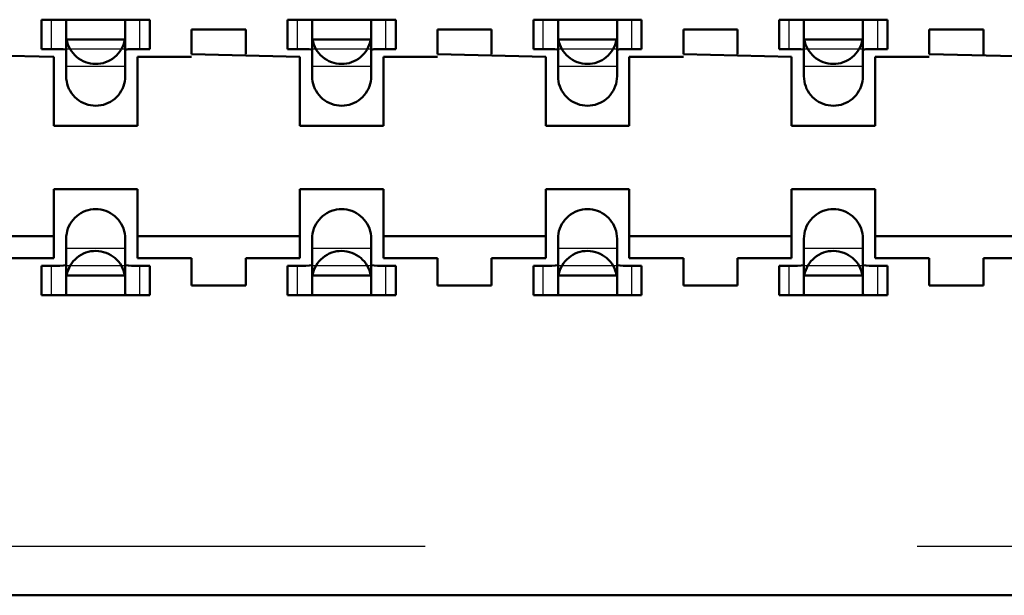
# Model space of a CAD drawing. Header units: inches. Extents: x -1.57 to 1.57, y -0.29 to 0.29.
# Tile 3 of 45: x -1.09 to -0.89, y -0.29 to -0.17. Entities that reach past the tile are written whole.
import ezdxf

# ---------------------------------------------------------------- set-up
doc = ezdxf.new("R2010")
doc.units = ezdxf.units.IN
doc.header["$MEASUREMENT"] = 0
doc.linetypes.add('Dashed', pattern=[2, 1, -1])
for name, color, linetype, lineweight in [('AM_0', 7, 'Continuous', 50), ('AM_4', 3, 'Continuous', 25), ('AM_9', 6, 'Dashed', 25)]:
    doc.layers.add(name, color=color, linetype=linetype, lineweight=lineweight)

# ---------------------------------------------------------------- blocks, each defined once
blk = doc.blocks.new('3_SEAM_50_03_5_L_10_1_A_K_TR_conn_0_in_SEAM_50_03_5_S_10_2_A_K_TR_4')
at = {"layer": 'AM_0', "ltscale": 0.006065}
for p, q in [((-1.064, -0.172), (-1.086, -0.172)), ((-1.086, -0.178), (-1.086, -0.172)), ((-1.081, -0.18349), (-1.081, -0.17215)), ((-1.069, -0.17215), (-1.069, -0.18349)), ((-1.064, -0.178), (-1.064, -0.172)), ((-1.014, -0.172), (-1.036, -0.172)), ((-1.036, -0.178), (-1.036, -0.172)), ((-1.031, -0.18349), (-1.031, -0.17215)), ((-1.019, -0.17215), (-1.019, -0.18349)), ((-1.014, -0.178), (-1.014, -0.172)), ((-0.986, -0.178), (-0.986, -0.172)), ((-0.964, -0.172), (-0.986, -0.172)), ((-0.981, -0.18349), (-0.981, -0.17215)), ((-0.969, -0.17215), (-0.969, -0.18349)), ((-0.964, -0.178), (-0.964, -0.172)), ((-0.914, -0.172), (-0.936, -0.172)), ((-0.936, -0.178), (-0.936, -0.172)), ((-0.931, -0.18349), (-0.931, -0.17215)), ((-0.919, -0.17215), (-0.919, -0.18349)), ((-0.914, -0.178), (-0.914, -0.172)), ((-1.06908, -0.176), (-1.08092, -0.176)), ((-1.01908, -0.176), (-1.03092, -0.176)), ((-0.96908, -0.176), (-0.98092, -0.176)), ((-0.91908, -0.176), (-0.93092, -0.176)), ((-1.086, -0.178), (-1.08228, -0.178)), ((-1.06772, -0.178), (-1.064, -0.178)), ((-1.036, -0.178), (-1.03228, -0.178)), ((-1.01772, -0.178), (-1.014, -0.178)), ((-0.986, -0.178), (-0.98228, -0.178)), ((-0.96772, -0.178), (-0.964, -0.178)), ((-0.936, -0.178), (-0.93228, -0.178)), ((-0.91772, -0.178), (-0.914, -0.178)), ((-1.081, -0.22785), (-1.081, -0.21651)), ((-1.069, -0.21651), (-1.069, -0.22785)), ((-1.031, -0.22785), (-1.031, -0.21651)), ((-1.019, -0.21651), (-1.019, -0.22785)), ((-0.981, -0.22785), (-0.981, -0.21651)), ((-0.969, -0.21651), (-0.969, -0.22785)), ((-0.931, -0.22785), (-0.931, -0.21651)), ((-0.919, -0.21651), (-0.919, -0.22785)), ((-1.08228, -0.222), (-1.086, -0.222)), ((-1.086, -0.228), (-1.086, -0.222)), ((-1.064, -0.222), (-1.06772, -0.222)), ((-1.064, -0.228), (-1.064, -0.222)), ((-1.03228, -0.222), (-1.036, -0.222)), ((-1.036, -0.228), (-1.036, -0.222)), ((-1.014, -0.222), (-1.01772, -0.222)), ((-1.014, -0.228), (-1.014, -0.222)), ((-0.98228, -0.222), (-0.986, -0.222)), ((-0.986, -0.228), (-0.986, -0.222)), ((-0.964, -0.222), (-0.96772, -0.222)), ((-0.964, -0.228), (-0.964, -0.222)), ((-0.93228, -0.222), (-0.936, -0.222)), ((-0.936, -0.228), (-0.936, -0.222)), ((-0.914, -0.222), (-0.91772, -0.222)), ((-0.914, -0.228), (-0.914, -0.222)), ((-1.06908, -0.224), (-1.08092, -0.224)), ((-1.01908, -0.224), (-1.03092, -0.224)), ((-0.96908, -0.224), (-0.98092, -0.224)), ((-0.91908, -0.224), (-0.93092, -0.224)), ((-1.086, -0.228), (-1.064, -0.228)), ((-1.036, -0.228), (-1.014, -0.228)), ((-0.986, -0.228), (-0.964, -0.228)), ((-0.936, -0.228), (-0.914, -0.228))]:
    blk.add_line(p, q, dxfattribs=at)
for points in [[(-1.081, -0.17215), (-1.08117, -0.17205), (-1.08165, -0.17201), (-1.08211, -0.172)], [(-1.06789, -0.172), (-1.06855, -0.17202), (-1.06893, -0.17208), (-1.069, -0.17215)], [(-1.031, -0.17215), (-1.03117, -0.17205), (-1.03165, -0.17201), (-1.03211, -0.172)], [(-1.01789, -0.172), (-1.01855, -0.17202), (-1.01893, -0.17208), (-1.019, -0.17215)], [(-0.981, -0.17215), (-0.98117, -0.17205), (-0.98165, -0.17201), (-0.98211, -0.172)], [(-0.96789, -0.172), (-0.96855, -0.17202), (-0.96893, -0.17208), (-0.969, -0.17215)], [(-0.931, -0.17215), (-0.93117, -0.17205), (-0.93165, -0.17201), (-0.93211, -0.172)], [(-0.91789, -0.172), (-0.91855, -0.17202), (-0.91893, -0.17208), (-0.919, -0.17215)], [(-1.08092, -0.176), (-1.08081, -0.17651), (-1.08065, -0.17701), (-1.08046, -0.1775), (-1.08022, -0.17796), (-1.07994, -0.17841), (-1.07962, -0.17882), (-1.07927, -0.17921), (-1.07889, -0.17957), (-1.07848, -0.17989), (-1.07804, -0.18017), (-1.07757, -0.18042), (-1.07709, -0.18062), (-1.07659, -0.18078), (-1.07608, -0.1809), (-1.07557, -0.18097), (-1.07504, -0.181), (-1.07452, -0.18098), (-1.074, -0.18092), (-1.07349, -0.18081), (-1.07299, -0.18065), (-1.0725, -0.18046), (-1.07204, -0.18022), (-1.07159, -0.17994), (-1.07118, -0.17962), (-1.07079, -0.17927), (-1.07043, -0.17889), (-1.07011, -0.17848), (-1.06983, -0.17804), (-1.06958, -0.17757), (-1.06938, -0.17709), (-1.06922, -0.17659), (-1.0691, -0.17608), (-1.06908, -0.176)], [(-1.03092, -0.176), (-1.03081, -0.17651), (-1.03065, -0.17701), (-1.03046, -0.1775), (-1.03022, -0.17796), (-1.02994, -0.17841), (-1.02962, -0.17882), (-1.02927, -0.17921), (-1.02889, -0.17957), (-1.02848, -0.17989), (-1.02804, -0.18017), (-1.02757, -0.18042), (-1.02709, -0.18062), (-1.02659, -0.18078), (-1.02608, -0.1809), (-1.02557, -0.18097), (-1.02504, -0.181), (-1.02452, -0.18098), (-1.024, -0.18092), (-1.02349, -0.18081), (-1.02299, -0.18065), (-1.0225, -0.18046), (-1.02204, -0.18022), (-1.02159, -0.17994), (-1.02118, -0.17962), (-1.02079, -0.17927), (-1.02043, -0.17889), (-1.02011, -0.17848), (-1.01983, -0.17804), (-1.01958, -0.17757), (-1.01938, -0.17709), (-1.01922, -0.17659), (-1.0191, -0.17608), (-1.01908, -0.176)], [(-0.98092, -0.176), (-0.98081, -0.17651), (-0.98065, -0.17701), (-0.98046, -0.1775), (-0.98022, -0.17796), (-0.97994, -0.17841), (-0.97962, -0.17882), (-0.97927, -0.17921), (-0.97889, -0.17957), (-0.97848, -0.17989), (-0.97804, -0.18017), (-0.97757, -0.18042), (-0.97709, -0.18062), (-0.97659, -0.18078), (-0.97608, -0.1809), (-0.97557, -0.18097), (-0.97504, -0.181), (-0.97452, -0.18098), (-0.974, -0.18092), (-0.97349, -0.18081), (-0.97299, -0.18065), (-0.9725, -0.18046), (-0.97204, -0.18022), (-0.97159, -0.17994), (-0.97118, -0.17962), (-0.97079, -0.17927), (-0.97043, -0.17889), (-0.97011, -0.17848), (-0.96983, -0.17804), (-0.96958, -0.17757), (-0.96938, -0.17709), (-0.96922, -0.17659), (-0.9691, -0.17608), (-0.96908, -0.176)], [(-0.93092, -0.176), (-0.93081, -0.17651), (-0.93065, -0.17701), (-0.93046, -0.1775), (-0.93022, -0.17796), (-0.92994, -0.17841), (-0.92962, -0.17882), (-0.92927, -0.17921), (-0.92889, -0.17957), (-0.92848, -0.17989), (-0.92804, -0.18017), (-0.92757, -0.18042), (-0.92709, -0.18062), (-0.92659, -0.18078), (-0.92608, -0.1809), (-0.92557, -0.18097), (-0.92504, -0.181), (-0.92452, -0.18098), (-0.924, -0.18092), (-0.92349, -0.18081), (-0.92299, -0.18065), (-0.9225, -0.18046), (-0.92204, -0.18022), (-0.92159, -0.17994), (-0.92118, -0.17962), (-0.92079, -0.17927), (-0.92043, -0.17889), (-0.92011, -0.17848), (-0.91983, -0.17804), (-0.91958, -0.17757), (-0.91938, -0.17709), (-0.91922, -0.17659), (-0.9191, -0.17608), (-0.91908, -0.176)], [(-1.081, -0.17825), (-1.08116, -0.17809), (-1.08163, -0.17802), (-1.08228, -0.178)], [(-1.06772, -0.178), (-1.06843, -0.17802), (-1.06887, -0.17811), (-1.069, -0.17825)], [(-1.031, -0.17825), (-1.03116, -0.17809), (-1.03163, -0.17802), (-1.03228, -0.178)], [(-1.01772, -0.178), (-1.01843, -0.17802), (-1.01887, -0.17811), (-1.019, -0.17825)], [(-0.981, -0.17825), (-0.98116, -0.17809), (-0.98163, -0.17802), (-0.98228, -0.178)], [(-0.96772, -0.178), (-0.96843, -0.17802), (-0.96887, -0.17811), (-0.969, -0.17825)], [(-0.931, -0.17825), (-0.93116, -0.17809), (-0.93163, -0.17802), (-0.93228, -0.178)], [(-0.91772, -0.178), (-0.91843, -0.17802), (-0.91887, -0.17811), (-0.919, -0.17825)], [(-1.069, -0.18349), (-1.06902, -0.18401), (-1.06909, -0.18453), (-1.0692, -0.18504), (-1.06936, -0.18554), (-1.06956, -0.18602), (-1.0698, -0.18649), (-1.07009, -0.18693), (-1.0704, -0.18734), (-1.07076, -0.18773), (-1.07114, -0.18808), (-1.07156, -0.1884), (-1.072, -0.18868), (-1.07246, -0.18892), (-1.07295, -0.18912), (-1.07345, -0.18928), (-1.07396, -0.18939), (-1.07448, -0.18946), (-1.075, -0.18949), (-1.07552, -0.18946), (-1.07604, -0.18939), (-1.07655, -0.18928), (-1.07705, -0.18912), (-1.07754, -0.18892), (-1.078, -0.18868), (-1.07844, -0.1884), (-1.07886, -0.18808), (-1.07924, -0.18773), (-1.0796, -0.18734), (-1.07991, -0.18693), (-1.0802, -0.18649), (-1.08044, -0.18602), (-1.08064, -0.18554), (-1.0808, -0.18504), (-1.08091, -0.18453), (-1.08098, -0.18401), (-1.081, -0.18349)], [(-1.019, -0.18349), (-1.01902, -0.18401), (-1.01909, -0.18453), (-1.0192, -0.18504), (-1.01936, -0.18554), (-1.01956, -0.18602), (-1.0198, -0.18649), (-1.02009, -0.18693), (-1.0204, -0.18734), (-1.02076, -0.18773), (-1.02114, -0.18808), (-1.02156, -0.1884), (-1.022, -0.18868), (-1.02246, -0.18892), (-1.02295, -0.18912), (-1.02345, -0.18928), (-1.02396, -0.18939), (-1.02448, -0.18946), (-1.025, -0.18949), (-1.02552, -0.18946), (-1.02604, -0.18939), (-1.02655, -0.18928), (-1.02705, -0.18912), (-1.02754, -0.18892), (-1.028, -0.18868), (-1.02844, -0.1884), (-1.02886, -0.18808), (-1.02924, -0.18773), (-1.0296, -0.18734), (-1.02991, -0.18693), (-1.0302, -0.18649), (-1.03044, -0.18602), (-1.03064, -0.18554), (-1.0308, -0.18504), (-1.03091, -0.18453), (-1.03098, -0.18401), (-1.031, -0.18349)], [(-0.969, -0.18349), (-0.96902, -0.18401), (-0.96909, -0.18453), (-0.9692, -0.18504), (-0.96936, -0.18554), (-0.96956, -0.18602), (-0.9698, -0.18649), (-0.97009, -0.18693), (-0.9704, -0.18734), (-0.97076, -0.18773), (-0.97114, -0.18808), (-0.97156, -0.1884), (-0.972, -0.18868), (-0.97246, -0.18892), (-0.97295, -0.18912), (-0.97345, -0.18928), (-0.97396, -0.18939), (-0.97448, -0.18946), (-0.975, -0.18949), (-0.97552, -0.18946), (-0.97604, -0.18939), (-0.97655, -0.18928), (-0.97705, -0.18912), (-0.97754, -0.18892), (-0.978, -0.18868), (-0.97844, -0.1884), (-0.97886, -0.18808), (-0.97924, -0.18773), (-0.9796, -0.18734), (-0.97991, -0.18693), (-0.9802, -0.18649), (-0.98044, -0.18602), (-0.98064, -0.18554), (-0.9808, -0.18504), (-0.98091, -0.18453), (-0.98098, -0.18401), (-0.981, -0.18349)], [(-0.919, -0.18349), (-0.91902, -0.18401), (-0.91909, -0.18453), (-0.9192, -0.18504), (-0.91936, -0.18554), (-0.91956, -0.18602), (-0.9198, -0.18649), (-0.92009, -0.18693), (-0.9204, -0.18734), (-0.92076, -0.18773), (-0.92114, -0.18808), (-0.92156, -0.1884), (-0.922, -0.18868), (-0.92246, -0.18892), (-0.92295, -0.18912), (-0.92345, -0.18928), (-0.92396, -0.18939), (-0.92448, -0.18946), (-0.925, -0.18949), (-0.92552, -0.18946), (-0.92604, -0.18939), (-0.92655, -0.18928), (-0.92705, -0.18912), (-0.92754, -0.18892), (-0.928, -0.18868), (-0.92844, -0.1884), (-0.92886, -0.18808), (-0.92924, -0.18773), (-0.9296, -0.18734), (-0.92991, -0.18693), (-0.9302, -0.18649), (-0.93044, -0.18602), (-0.93064, -0.18554), (-0.9308, -0.18504), (-0.93091, -0.18453), (-0.93098, -0.18401), (-0.931, -0.18349)], [(-1.081, -0.21651), (-1.08098, -0.21599), (-1.08091, -0.21547), (-1.0808, -0.21496), (-1.08064, -0.21446), (-1.08044, -0.21398), (-1.0802, -0.21351), (-1.07991, -0.21307), (-1.0796, -0.21266), (-1.07924, -0.21227), (-1.07886, -0.21192), (-1.07844, -0.2116), (-1.078, -0.21132), (-1.07754, -0.21108), (-1.07705, -0.21088), (-1.07655, -0.21072), (-1.07604, -0.21061), (-1.07552, -0.21054), (-1.075, -0.21051), (-1.07448, -0.21054), (-1.07396, -0.21061), (-1.07345, -0.21072), (-1.07295, -0.21088), (-1.07246, -0.21108), (-1.072, -0.21132), (-1.07156, -0.2116), (-1.07114, -0.21192), (-1.07076, -0.21227), (-1.0704, -0.21266), (-1.07009, -0.21307), (-1.0698, -0.21351), (-1.06956, -0.21398), (-1.06936, -0.21446), (-1.0692, -0.21496), (-1.06909, -0.21547), (-1.06902, -0.21599), (-1.069, -0.21651)], [(-1.031, -0.21651), (-1.03098, -0.21599), (-1.03091, -0.21547), (-1.0308, -0.21496), (-1.03064, -0.21446), (-1.03044, -0.21398), (-1.0302, -0.21351), (-1.02991, -0.21307), (-1.0296, -0.21266), (-1.02924, -0.21227), (-1.02886, -0.21192), (-1.02844, -0.2116), (-1.028, -0.21132), (-1.02754, -0.21108), (-1.02705, -0.21088), (-1.02655, -0.21072), (-1.02604, -0.21061), (-1.02552, -0.21054), (-1.025, -0.21051), (-1.02448, -0.21054), (-1.02396, -0.21061), (-1.02345, -0.21072), (-1.02295, -0.21088), (-1.02246, -0.21108), (-1.022, -0.21132), (-1.02156, -0.2116), (-1.02114, -0.21192), (-1.02076, -0.21227), (-1.0204, -0.21266), (-1.02009, -0.21307), (-1.0198, -0.21351), (-1.01956, -0.21398), (-1.01936, -0.21446), (-1.0192, -0.21496), (-1.01909, -0.21547), (-1.01902, -0.21599), (-1.019, -0.21651)], [(-0.981, -0.21651), (-0.98098, -0.21599), (-0.98091, -0.21547), (-0.9808, -0.21496), (-0.98064, -0.21446), (-0.98044, -0.21398), (-0.9802, -0.21351), (-0.97991, -0.21307), (-0.9796, -0.21266), (-0.97924, -0.21227), (-0.97886, -0.21192), (-0.97844, -0.2116), (-0.978, -0.21132), (-0.97754, -0.21108), (-0.97705, -0.21088), (-0.97655, -0.21072), (-0.97604, -0.21061), (-0.97552, -0.21054), (-0.975, -0.21051), (-0.97448, -0.21054), (-0.97396, -0.21061), (-0.97345, -0.21072), (-0.97295, -0.21088), (-0.97246, -0.21108), (-0.972, -0.21132), (-0.97156, -0.2116), (-0.97114, -0.21192), (-0.97076, -0.21227), (-0.9704, -0.21266), (-0.97009, -0.21307), (-0.9698, -0.21351), (-0.96956, -0.21398), (-0.96936, -0.21446), (-0.9692, -0.21496), (-0.96909, -0.21547), (-0.96902, -0.21599), (-0.969, -0.21651)], [(-0.931, -0.21651), (-0.93098, -0.21599), (-0.93091, -0.21547), (-0.9308, -0.21496), (-0.93064, -0.21446), (-0.93044, -0.21398), (-0.9302, -0.21351), (-0.92991, -0.21307), (-0.9296, -0.21266), (-0.92924, -0.21227), (-0.92886, -0.21192), (-0.92844, -0.2116), (-0.928, -0.21132), (-0.92754, -0.21108), (-0.92705, -0.21088), (-0.92655, -0.21072), (-0.92604, -0.21061), (-0.92552, -0.21054), (-0.925, -0.21051), (-0.92448, -0.21054), (-0.92396, -0.21061), (-0.92345, -0.21072), (-0.92295, -0.21088), (-0.92246, -0.21108), (-0.922, -0.21132), (-0.92156, -0.2116), (-0.92114, -0.21192), (-0.92076, -0.21227), (-0.9204, -0.21266), (-0.92009, -0.21307), (-0.9198, -0.21351), (-0.91956, -0.21398), (-0.91936, -0.21446), (-0.9192, -0.21496), (-0.91909, -0.21547), (-0.91902, -0.21599), (-0.919, -0.21651)], [(-1.06908, -0.224), (-1.06919, -0.22349), (-1.06935, -0.22299), (-1.06954, -0.2225), (-1.06978, -0.22204), (-1.07006, -0.22159), (-1.07038, -0.22118), (-1.07073, -0.22079), (-1.07111, -0.22043), (-1.07152, -0.22011), (-1.07196, -0.21983), (-1.07243, -0.21958), (-1.07291, -0.21938), (-1.07341, -0.21922), (-1.07392, -0.2191), (-1.07443, -0.21903), (-1.07496, -0.219), (-1.07548, -0.21902), (-1.076, -0.21908), (-1.07651, -0.21919), (-1.07701, -0.21935), (-1.0775, -0.21954), (-1.07796, -0.21978), (-1.07841, -0.22006), (-1.07882, -0.22038), (-1.07921, -0.22073), (-1.07957, -0.22111), (-1.07989, -0.22152), (-1.08017, -0.22196), (-1.08042, -0.22243), (-1.08062, -0.22291), (-1.08078, -0.22341), (-1.0809, -0.22392), (-1.08092, -0.224)], [(-1.01908, -0.224), (-1.01919, -0.22349), (-1.01935, -0.22299), (-1.01954, -0.2225), (-1.01978, -0.22204), (-1.02006, -0.22159), (-1.02038, -0.22118), (-1.02073, -0.22079), (-1.02111, -0.22043), (-1.02152, -0.22011), (-1.02196, -0.21983), (-1.02243, -0.21958), (-1.02291, -0.21938), (-1.02341, -0.21922), (-1.02392, -0.2191), (-1.02443, -0.21903), (-1.02496, -0.219), (-1.02548, -0.21902), (-1.026, -0.21908), (-1.02651, -0.21919), (-1.02701, -0.21935), (-1.0275, -0.21954), (-1.02796, -0.21978), (-1.02841, -0.22006), (-1.02882, -0.22038), (-1.02921, -0.22073), (-1.02957, -0.22111), (-1.02989, -0.22152), (-1.03017, -0.22196), (-1.03042, -0.22243), (-1.03062, -0.22291), (-1.03078, -0.22341), (-1.0309, -0.22392), (-1.03092, -0.224)], [(-0.96908, -0.224), (-0.96919, -0.22349), (-0.96935, -0.22299), (-0.96954, -0.2225), (-0.96978, -0.22204), (-0.97006, -0.22159), (-0.97038, -0.22118), (-0.97073, -0.22079), (-0.97111, -0.22043), (-0.97152, -0.22011), (-0.97196, -0.21983), (-0.97243, -0.21958), (-0.97291, -0.21938), (-0.97341, -0.21922), (-0.97392, -0.2191), (-0.97443, -0.21903), (-0.97496, -0.219), (-0.97548, -0.21902), (-0.976, -0.21908), (-0.97651, -0.21919), (-0.97701, -0.21935), (-0.9775, -0.21954), (-0.97796, -0.21978), (-0.97841, -0.22006), (-0.97882, -0.22038), (-0.97921, -0.22073), (-0.97957, -0.22111), (-0.97989, -0.22152), (-0.98017, -0.22196), (-0.98042, -0.22243), (-0.98062, -0.22291), (-0.98078, -0.22341), (-0.9809, -0.22392), (-0.98092, -0.224)], [(-0.91908, -0.224), (-0.91919, -0.22349), (-0.91935, -0.22299), (-0.91954, -0.2225), (-0.91978, -0.22204), (-0.92006, -0.22159), (-0.92038, -0.22118), (-0.92073, -0.22079), (-0.92111, -0.22043), (-0.92152, -0.22011), (-0.92196, -0.21983), (-0.92243, -0.21958), (-0.92291, -0.21938), (-0.92341, -0.21922), (-0.92392, -0.2191), (-0.92443, -0.21903), (-0.92496, -0.219), (-0.92548, -0.21902), (-0.926, -0.21908), (-0.92651, -0.21919), (-0.92701, -0.21935), (-0.9275, -0.21954), (-0.92796, -0.21978), (-0.92841, -0.22006), (-0.92882, -0.22038), (-0.92921, -0.22073), (-0.92957, -0.22111), (-0.92989, -0.22152), (-0.93017, -0.22196), (-0.93042, -0.22243), (-0.93062, -0.22291), (-0.93078, -0.22341), (-0.9309, -0.22392), (-0.93092, -0.224)], [(-1.08228, -0.222), (-1.08157, -0.22198), (-1.08113, -0.22189), (-1.081, -0.22175)], [(-1.069, -0.22175), (-1.06884, -0.22191), (-1.06837, -0.22198), (-1.06772, -0.222)], [(-1.03228, -0.222), (-1.03157, -0.22198), (-1.03113, -0.22189), (-1.031, -0.22175)], [(-1.019, -0.22175), (-1.01884, -0.22191), (-1.01837, -0.22198), (-1.01772, -0.222)], [(-0.98228, -0.222), (-0.98157, -0.22198), (-0.98113, -0.22189), (-0.981, -0.22175)], [(-0.969, -0.22175), (-0.96884, -0.22191), (-0.96837, -0.22198), (-0.96772, -0.222)], [(-0.93228, -0.222), (-0.93157, -0.22198), (-0.93113, -0.22189), (-0.931, -0.22175)], [(-0.919, -0.22175), (-0.91884, -0.22191), (-0.91837, -0.22198), (-0.91772, -0.222)], [(-1.08211, -0.228), (-1.08145, -0.22798), (-1.08107, -0.22792), (-1.081, -0.22785)], [(-1.069, -0.22785), (-1.06883, -0.22795), (-1.06835, -0.22799), (-1.06789, -0.228)], [(-1.03211, -0.228), (-1.03145, -0.22798), (-1.03107, -0.22792), (-1.031, -0.22785)], [(-1.019, -0.22785), (-1.01883, -0.22795), (-1.01835, -0.22799), (-1.01789, -0.228)], [(-0.98211, -0.228), (-0.98145, -0.22798), (-0.98107, -0.22792), (-0.981, -0.22785)], [(-0.969, -0.22785), (-0.96883, -0.22795), (-0.96835, -0.22799), (-0.96789, -0.228)], [(-0.93211, -0.228), (-0.93145, -0.22798), (-0.93107, -0.22792), (-0.931, -0.22785)], [(-0.919, -0.22785), (-0.91883, -0.22795), (-0.91835, -0.22799), (-0.91789, -0.228)]]:
    blk.add_lwpolyline(points, dxfattribs=at)
at = {"layer": 'AM_4', "ltscale": 0.006065}
for p, q in [((-1.084, -0.178), (-1.084, -0.172)), ((-1.066, -0.178), (-1.066, -0.172)), ((-1.034, -0.178), (-1.034, -0.172)), ((-1.016, -0.178), (-1.016, -0.172)), ((-0.984, -0.178), (-0.984, -0.172)), ((-0.966, -0.178), (-0.966, -0.172)), ((-0.934, -0.178), (-0.934, -0.172)), ((-0.916, -0.178), (-0.916, -0.172)), ((-1.084, -0.228), (-1.084, -0.222)), ((-1.066, -0.228), (-1.066, -0.222)), ((-1.034, -0.228), (-1.034, -0.222)), ((-1.016, -0.228), (-1.016, -0.222)), ((-0.984, -0.228), (-0.984, -0.222)), ((-0.966, -0.228), (-0.966, -0.222)), ((-0.934, -0.228), (-0.934, -0.222)), ((-0.916, -0.228), (-0.916, -0.222))]:
    blk.add_line(p, q, dxfattribs=at)
at = {"layer": 'AM_9', "ltscale": 0.006065}
for p, q in [((-1.06772, -0.178), (-1.08228, -0.178)), ((-1.01772, -0.178), (-1.03228, -0.178)), ((-0.96772, -0.178), (-0.98228, -0.178)), ((-0.91772, -0.178), (-0.93228, -0.178)), ((-1.069, -0.18151), (-1.081, -0.18151)), ((-1.019, -0.18151), (-1.031, -0.18151)), ((-0.969, -0.18151), (-0.981, -0.18151)), ((-0.919, -0.18151), (-0.931, -0.18151)), ((-1.069, -0.21849), (-1.081, -0.21849)), ((-1.019, -0.21849), (-1.031, -0.21849)), ((-0.969, -0.21849), (-0.981, -0.21849)), ((-0.919, -0.21849), (-0.931, -0.21849)), ((-1.06772, -0.222), (-1.08228, -0.222)), ((-1.01772, -0.222), (-1.03228, -0.222)), ((-0.96772, -0.222), (-0.98228, -0.222)), ((-0.91772, -0.222), (-0.93228, -0.222)), ((-1.308, -0.279), (1.308, -0.279))]:
    blk.add_line(p, q, dxfattribs=at)
blk = doc.blocks.new('4_SEAM_50_03_5_L_10_1_A_K_TR_body_0_in_SEAM_50_03_5_S_10_2_A_K_TR_4')
at = {"layer": 'AM_0', "ltscale": 0.006206}
for p, q in [((-1.0555, -0.179), (-1.0555, -0.174)), ((-1.0555, -0.174), (-1.0445, -0.174)), ((-1.0445, -0.174), (-1.0445, -0.179)), ((-1.0055, -0.179), (-1.0055, -0.174)), ((-1.0055, -0.174), (-0.9945, -0.174)), ((-0.9945, -0.174), (-0.9945, -0.179)), ((-0.9555, -0.179), (-0.9555, -0.174)), ((-0.9555, -0.174), (-0.9445, -0.174)), ((-0.9445, -0.174), (-0.9445, -0.179)), ((-0.9055, -0.179), (-0.9055, -0.174)), ((-0.9055, -0.174), (-0.8945, -0.174)), ((-0.8945, -0.174), (-0.8945, -0.179)), ((-1.1055, -0.179), (-1.0835, -0.17955)), ((-1.0835, -0.17955), (-1.0835, -0.19355)), ((-1.0665, -0.19355), (-1.0665, -0.17955)), ((-1.0665, -0.17955), (-1.0555, -0.17955)), ((-1.0555, -0.179), (-1.0335, -0.17955)), ((-1.0335, -0.17955), (-1.0335, -0.19355)), ((-1.0165, -0.19355), (-1.0165, -0.17955)), ((-1.0165, -0.17955), (-1.0055, -0.17955)), ((-1.0055, -0.179), (-0.9835, -0.17955)), ((-0.9835, -0.17955), (-0.9835, -0.19355)), ((-0.9665, -0.19355), (-0.9665, -0.17955)), ((-0.9665, -0.17955), (-0.9555, -0.17955)), ((-0.9555, -0.179), (-0.9335, -0.17955)), ((-0.9335, -0.17955), (-0.9335, -0.19355)), ((-0.9165, -0.17955), (-0.9055, -0.17955)), ((-0.9165, -0.19355), (-0.9165, -0.17955)), ((-0.9055, -0.179), (-0.8835, -0.17955)), ((-1.0835, -0.19355), (-1.0665, -0.19355)), ((-1.0335, -0.19355), (-1.0165, -0.19355)), ((-0.9835, -0.19355), (-0.9665, -0.19355)), ((-0.9335, -0.19355), (-0.9165, -0.19355)), ((-1.0835, -0.20645), (-1.0835, -0.22045)), ((-1.0835, -0.20645), (-1.0665, -0.20645)), ((-1.0665, -0.20645), (-1.0665, -0.22045)), ((-1.0335, -0.20645), (-1.0335, -0.22045)), ((-1.0335, -0.20645), (-1.0165, -0.20645)), ((-1.0165, -0.20645), (-1.0165, -0.22045)), ((-0.9835, -0.20645), (-0.9835, -0.22045)), ((-0.9835, -0.20645), (-0.9665, -0.20645)), ((-0.9665, -0.20645), (-0.9665, -0.22045)), ((-0.9335, -0.20645), (-0.9335, -0.22045)), ((-0.9335, -0.20645), (-0.9165, -0.20645)), ((-0.9165, -0.20645), (-0.9165, -0.22045)), ((-1.1165, -0.216), (-1.0835, -0.216)), ((-1.0665, -0.216), (-1.0335, -0.216)), ((-1.0165, -0.216), (-0.9835, -0.216)), ((-0.9665, -0.216), (-0.9335, -0.216)), ((-0.9165, -0.216), (-0.8835, -0.216)), ((-1.0945, -0.22045), (-1.0835, -0.22045)), ((-1.0665, -0.22045), (-1.0555, -0.22045)), ((-1.0555, -0.22045), (-1.0555, -0.226)), ((-1.0445, -0.22045), (-1.0335, -0.22045)), ((-1.0445, -0.226), (-1.0445, -0.22045)), ((-1.0165, -0.22045), (-1.0055, -0.22045)), ((-1.0055, -0.22045), (-1.0055, -0.226)), ((-0.9945, -0.22045), (-0.9835, -0.22045)), ((-0.9945, -0.226), (-0.9945, -0.22045)), ((-0.9665, -0.22045), (-0.9555, -0.22045)), ((-0.9555, -0.22045), (-0.9555, -0.226)), ((-0.9445, -0.22045), (-0.9335, -0.22045)), ((-0.9445, -0.226), (-0.9445, -0.22045)), ((-0.9165, -0.22045), (-0.9055, -0.22045)), ((-0.9055, -0.22045), (-0.9055, -0.226)), ((-0.8945, -0.22045), (-0.8835, -0.22045)), ((-0.8945, -0.226), (-0.8945, -0.22045)), ((-1.0555, -0.226), (-1.0445, -0.226)), ((-1.0055, -0.226), (-0.9945, -0.226)), ((-0.9555, -0.226), (-0.9445, -0.226)), ((-0.9055, -0.226), (-0.8945, -0.226)), ((-1.318, -0.289), (1.318, -0.289))]:
    blk.add_line(p, q, dxfattribs=at)

msp = doc.modelspace()

# ---------------------------------------------------------------- block references
for name in ['4_SEAM_50_03_5_L_10_1_A_K_TR_body_0_in_SEAM_50_03_5_S_10_2_A_K_TR_4', '3_SEAM_50_03_5_L_10_1_A_K_TR_conn_0_in_SEAM_50_03_5_S_10_2_A_K_TR_4']:
    msp.add_blockref(name, (0, 0))

doc.saveas('drawing.dxf')
